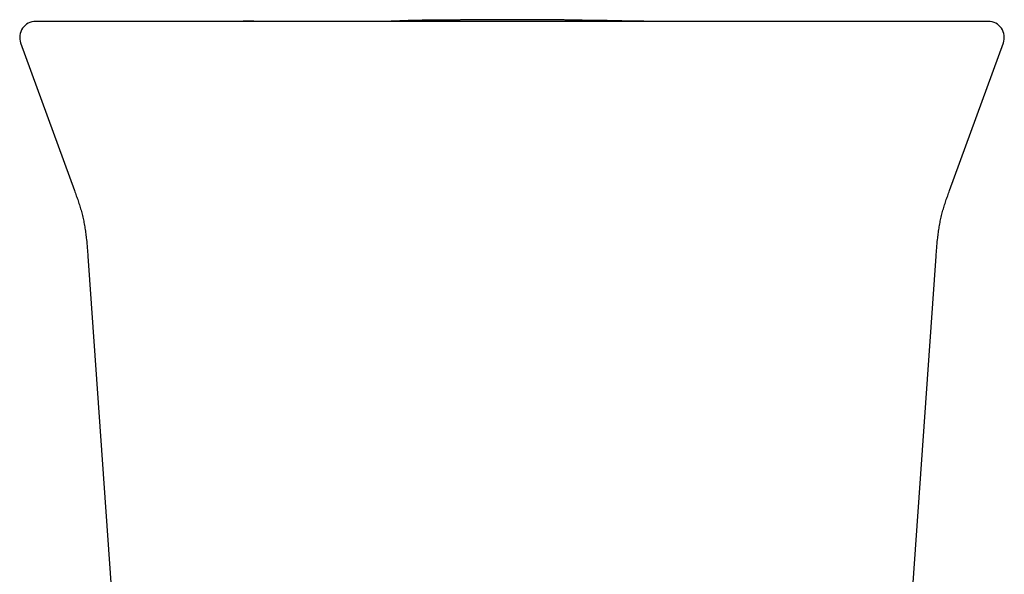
# Model space of a CAD drawing. Header units: millimetres. Extents: x 8 to 658, y 12 to 734.
# Tile 13 of 38: x 379 to 428, y 356 to 383. Entities that reach past the tile are written whole.
import ezdxf

# ---------------------------------------------------------------- set-up
doc = ezdxf.new("R2010")
doc.units = ezdxf.units.MM

msp = doc.modelspace()

# ---------------------------------------------------------------- linework, layer by layer
at = {"color": 7, "linetype": 'Continuous', "lineweight": 30}
for p, q in [((378.694, 382.297), (381.397, 374.871)), ((425.337, 374.871), (428.04, 382.297)), ((382.068, 371.571), (384.189, 341.25)), ((422.545, 341.251), (424.665, 371.571))]:
    msp.add_line(p, q, dxfattribs=at)
at = {"color": 7, "linetype": 'Continuous', "lineweight": 30, "flags": 128}
msp.add_lwpolyline([(425.843, 383.371), (425.822, 383.371), (425.805, 383.371), (425.803, 383.371), (425.801, 383.371), (425.801, 383.371), (425.8, 383.371), (425.8, 383.371), (425.8, 383.371), (425.8, 383.371), (425.8, 383.371), (425.8, 383.371), (425.8, 383.371), (425.8, 383.371), (425.8, 383.371), (425.8, 383.371), (425.8, 383.371), (425.8, 383.371), (425.8, 383.371)], dxfattribs=at)
at = {"color": 7, "linetype": 'Continuous', "lineweight": 30}
for centre, start, end in [((379.445, 382.571), 90, 200.0042), ((427.289, 382.571), 339.9951, 90)]:
    msp.add_arc(centre, 0.8, start, end, dxfattribs=at)
for points, knots in [([(380.441, 383.371), (380.39, 383.371), (380.289, 383.371), (380.152, 383.371), (380.026, 383.371), (379.913, 383.371), (379.811, 383.371), (379.723, 383.371), (379.646, 383.371), (379.581, 383.371), (379.527, 383.371), (379.486, 383.371), (379.459, 383.371), (379.446, 383.371), (379.447, 383.371), (379.447, 383.371)], [0, 0, 0, 0, 0.0785, 0.156948, 0.235353, 0.313727, 0.392078, 0.470415, 0.54875, 0.627091, 0.70918, 0.791298, 0.873457, 0.955667, 1, 1, 1, 1]), ([(389.37, 383.371), (389.244, 383.371), (388.992, 383.371), (388.618, 383.371), (388.247, 383.371), (387.879, 383.371), (387.542, 383.371), (387.234, 383.371), (386.954, 383.371), (386.679, 383.371), (386.406, 383.371), (386.132, 383.371), (385.855, 383.371), (385.578, 383.371), (385.306, 383.371), (385.039, 383.371), (384.778, 383.371), (384.505, 383.371), (384.224, 383.371), (383.937, 383.371), (383.659, 383.371), (383.404, 383.371), (383.171, 383.371), (382.958, 383.371), (382.753, 383.371), (382.554, 383.371), (382.364, 383.371), (382.185, 383.371), (382.018, 383.371), (381.861, 383.371), (381.712, 383.371), (381.569, 383.371), (381.422, 383.371), (381.272, 383.371), (381.124, 383.371), (380.988, 383.371), (380.864, 383.371), (380.753, 383.371), (380.655, 383.371), (380.571, 383.371), (380.498, 383.371), (380.46, 383.371), (380.441, 383.371)], [0, 0, 0, 0, 0.02816, 0.056259, 0.084331, 0.112411, 0.140498, 0.162504, 0.184466, 0.206401, 0.228327, 0.25026, 0.273627, 0.29692, 0.320162, 0.343373, 0.366575, 0.389952, 0.41753, 0.445033, 0.472497, 0.49996, 0.523239, 0.546528, 0.569847, 0.593221, 0.616673, 0.639975, 0.66184, 0.683727, 0.705655, 0.727642, 0.749704, 0.777596, 0.805499, 0.833448, 0.861478, 0.88958, 0.917152, 0.944724, 0.972329, 1, 1, 1, 1]), ([(383.212, 383.371), (383.171, 383.371), (382.94, 383.371), (382.516, 383.371), (382.062, 383.371), (381.798, 383.371), (381.727, 383.371)], [0, 0, 0, 0, 0.084564, 0.467121, 0.857902, 1, 1, 1, 1]), ([(417.364, 383.371), (417, 383.371), (416.273, 383.371), (415.179, 383.371), (414.085, 383.371), (412.99, 383.371), (411.895, 383.371), (410.798, 383.371), (409.7, 383.371), (408.584, 383.371), (407.45, 383.371), (406.298, 383.371), (405.144, 383.371), (403.989, 383.371), (402.835, 383.371), (401.68, 383.371), (400.526, 383.371), (399.374, 383.371), (398.222, 383.371), (397.071, 383.371), (395.921, 383.371), (394.794, 383.371), (393.69, 383.371), (392.609, 383.371), (391.528, 383.371), (390.448, 383.371), (389.729, 383.371), (389.37, 383.371)], [0, 0, 0, 0, 0.03925, 0.078474, 0.117677, 0.156863, 0.196039, 0.235208, 0.274375, 0.313545, 0.35459, 0.395649, 0.436728, 0.477833, 0.518961, 0.560066, 0.601144, 0.642203, 0.683248, 0.724283, 0.765316, 0.80635, 0.845047, 0.883756, 0.922481, 0.961228, 1, 1, 1, 1]), ([(392.046, 383.374), (391.97, 383.374), (391.822, 383.375), (391.605, 383.376), (391.401, 383.377), (391.21, 383.378), (391.033, 383.378), (390.869, 383.379), (390.719, 383.379), (390.58, 383.38), (390.458, 383.38), (390.35, 383.381), (390.256, 383.381), (390.173, 383.381), (390.099, 383.381), (390.038, 383.381), (389.99, 383.381), (389.952, 383.381), (389.922, 383.381), (389.901, 383.381), (389.886, 383.381), (389.876, 383.381), (389.87, 383.381), (389.867, 383.381), (389.865, 383.381), (389.865, 383.381), (389.865, 383.381), (389.865, 383.381)], [0, 0, 0, 0, 0.105972, 0.205947, 0.299925, 0.38791, 0.469901, 0.544598, 0.61352, 0.67667, 0.734053, 0.781219, 0.823631, 0.861296, 0.894227, 0.922443, 0.942375, 0.959081, 0.972608, 0.980723, 0.987176, 0.99212, 0.994127, 0.995914, 0.997584, 0.999266, 1, 1, 1, 1]), ([(399.046, 383.382), (399.046, 383.382), (399.047, 383.382), (399.045, 383.382), (399.039, 383.381), (399.031, 383.381), (399.019, 383.381), (399.004, 383.381), (398.985, 383.381), (398.962, 383.38), (398.941, 383.38), (398.92, 383.38), (398.901, 383.38), (398.881, 383.379), (398.862, 383.379), (398.843, 383.379), (398.825, 383.379), (398.808, 383.379), (398.792, 383.378), (398.778, 383.378), (398.765, 383.378), (398.754, 383.378), (398.744, 383.378), (398.735, 383.378), (398.727, 383.378), (398.721, 383.378), (398.711, 383.378), (398.698, 383.378), (398.681, 383.378), (398.661, 383.378), (398.638, 383.377), (398.614, 383.377), (398.587, 383.377), (398.557, 383.377), (398.526, 383.377), (398.492, 383.377), (398.455, 383.376), (398.416, 383.376), (398.378, 383.376), (398.341, 383.376), (398.305, 383.376), (398.267, 383.376), (398.228, 383.375), (398.188, 383.375), (398.145, 383.375), (398.099, 383.375), (398.049, 383.375), (397.998, 383.375), (397.944, 383.374), (397.889, 383.374), (397.831, 383.374), (397.77, 383.374), (397.704, 383.374), (397.634, 383.374), (397.562, 383.374), (397.487, 383.373), (397.417, 383.373), (397.353, 383.373), (397.296, 383.373), (397.237, 383.373), (397.179, 383.373), (397.12, 383.373), (397.061, 383.373), (397.001, 383.373), (396.94, 383.373), (396.877, 383.373), (396.814, 383.373), (396.751, 383.373), (396.686, 383.373), (396.617, 383.373), (396.545, 383.372), (396.474, 383.372), (396.403, 383.372), (396.333, 383.372), (396.263, 383.372), (396.196, 383.372), (396.131, 383.372), (396.068, 383.372), (396.006, 383.372), (395.94, 383.372), (395.863, 383.372), (395.775, 383.372), (395.675, 383.372), (395.566, 383.372), (395.445, 383.372), (395.312, 383.372), (395.169, 383.372), (395.013, 383.372), (394.847, 383.372), (394.669, 383.372), (394.48, 383.372), (394.28, 383.371), (394.068, 383.371), (393.844, 383.371), (393.61, 383.371), (393.387, 383.371), (393.178, 383.371), (392.985, 383.371), (392.785, 383.371), (392.58, 383.371), (392.368, 383.371), (392.135, 383.371), (391.877, 383.371), (391.594, 383.371), (391.297, 383.371), (391.014, 383.371), (390.829, 383.371), (390.748, 383.371)], [0, 0, 0, 0, 0.001655, 0.00772, 0.013343, 0.018526, 0.023273, 0.027589, 0.031479, 0.035509, 0.039785, 0.044325, 0.049131, 0.054204, 0.060429, 0.067017, 0.073967, 0.08128, 0.088958, 0.097001, 0.105409, 0.113438, 0.121774, 0.130419, 0.139371, 0.148589, 0.157733, 0.173701, 0.189207, 0.204251, 0.218835, 0.232959, 0.246624, 0.259831, 0.27258, 0.284874, 0.296713, 0.308098, 0.319031, 0.327306, 0.335304, 0.343044, 0.350936, 0.359157, 0.367708, 0.377411, 0.387505, 0.397991, 0.408868, 0.420137, 0.431797, 0.443849, 0.457558, 0.471741, 0.486397, 0.501527, 0.517131, 0.528567, 0.540244, 0.552144, 0.563904, 0.575385, 0.586587, 0.59751, 0.609205, 0.620562, 0.631583, 0.642268, 0.652616, 0.664337, 0.675595, 0.686392, 0.696729, 0.706605, 0.716023, 0.724984, 0.732796, 0.740227, 0.747276, 0.7541, 0.761085, 0.768268, 0.775472, 0.782896, 0.790552, 0.798454, 0.806613, 0.815039, 0.823741, 0.832729, 0.842009, 0.851588, 0.861474, 0.871671, 0.882186, 0.893022, 0.901158, 0.90947, 0.917959, 0.926628, 0.935478, 0.944546, 0.955545, 0.966887, 0.978579, 0.990627, 1, 1, 1, 1]), ([(409.255, 383.385), (409.235, 383.386), (409.191, 383.388), (409.123, 383.39), (409.048, 383.393), (408.97, 383.395), (408.888, 383.398), (408.804, 383.4), (408.714, 383.403), (408.619, 383.405), (408.517, 383.408), (408.413, 383.41), (408.307, 383.412), (408.201, 383.414), (408.107, 383.415), (408.028, 383.416), (407.962, 383.417), (407.902, 383.418), (407.856, 383.418), (407.825, 383.419), (407.808, 383.419), (407.796, 383.419), (407.783, 383.419), (407.769, 383.419), (407.751, 383.419), (407.731, 383.42), (407.709, 383.42), (407.684, 383.42), (407.658, 383.42), (407.631, 383.42), (407.565, 383.421), (407.459, 383.421), (407.347, 383.423), (407.274, 383.424), (407.245, 383.424), (407.219, 383.425), (407.197, 383.425), (407.179, 383.425), (407.165, 383.426), (407.155, 383.426), (407.147, 383.426), (407.14, 383.426), (407.132, 383.426), (407.124, 383.426), (407.115, 383.427), (407.104, 383.427), (407.092, 383.427), (407.079, 383.427), (407.066, 383.428), (407.048, 383.428), (407.021, 383.429), (406.987, 383.429), (406.946, 383.43), (406.898, 383.431), (406.843, 383.433), (406.781, 383.434), (406.712, 383.435), (406.637, 383.437), (406.554, 383.438), (406.465, 383.44), (406.368, 383.442), (406.265, 383.444), (406.155, 383.445), (406.039, 383.447), (405.889, 383.449), (405.703, 383.452), (405.479, 383.454), (405.249, 383.456), (405.013, 383.458), (404.772, 383.46), (404.526, 383.462), (404.276, 383.463), (404.02, 383.463), (403.771, 383.464), (403.53, 383.464), (403.299, 383.464), (403.065, 383.464), (402.835, 383.463), (402.613, 383.462), (402.405, 383.461), (402.211, 383.46), (402.031, 383.459), (401.86, 383.458), (401.699, 383.456), (401.541, 383.455), (401.387, 383.454), (401.238, 383.452), (401.102, 383.451), (400.977, 383.45), (400.871, 383.448), (400.782, 383.448), (400.706, 383.447), (400.64, 383.446), (400.58, 383.446), (400.521, 383.445), (400.449, 383.445), (400.367, 383.444), (400.297, 383.443), (400.252, 383.443), (400.231, 383.443), (400.209, 383.442), (400.19, 383.442), (400.17, 383.442), (400.146, 383.442), (400.115, 383.442), (400.077, 383.441), (400.029, 383.441), (399.971, 383.44), (399.907, 383.44), (399.84, 383.439), (399.734, 383.439), (399.592, 383.438), (399.446, 383.437), (399.335, 383.436), (399.256, 383.435), (399.179, 383.435), (399.105, 383.434), (399.037, 383.433), (398.975, 383.432), (398.924, 383.432), (398.884, 383.431), (398.853, 383.431), (398.826, 383.43), (398.799, 383.43), (398.769, 383.429), (398.733, 383.429), (398.689, 383.428), (398.637, 383.427), (398.579, 383.425), (398.515, 383.424), (398.448, 383.422), (398.382, 383.421), (398.301, 383.418), (398.207, 383.416), (398.115, 383.413), (398.041, 383.411), (397.983, 383.409), (397.932, 383.407), (397.886, 383.405), (397.83, 383.403), (397.767, 383.4), (397.694, 383.397), (397.619, 383.394), (397.542, 383.391), (397.465, 383.388), (397.384, 383.384), (397.302, 383.381), (397.227, 383.378), (397.163, 383.375), (397.115, 383.374), (397.088, 383.373), (397.079, 383.373)], [0, 0, 0, 0, 0.003859, 0.008707, 0.013986, 0.019669, 0.025476, 0.031348, 0.037287, 0.044119, 0.051041, 0.058057, 0.065168, 0.072363, 0.079225, 0.084028, 0.088539, 0.092764, 0.096694, 0.098307, 0.099525, 0.100351, 0.100949, 0.102579, 0.104873, 0.107646, 0.11103, 0.11503, 0.11965, 0.124683, 0.129751, 0.153996, 0.178831, 0.183775, 0.18837, 0.192378, 0.195798, 0.198677, 0.200947, 0.202609, 0.203757, 0.20501, 0.206981, 0.209332, 0.212064, 0.216324, 0.221272, 0.226912, 0.233243, 0.241634, 0.249673, 0.257391, 0.264825, 0.272015, 0.279006, 0.285846, 0.292589, 0.299288, 0.305998, 0.312774, 0.319671, 0.326739, 0.334025, 0.341544, 0.34916, 0.363004, 0.377119, 0.39153, 0.406259, 0.421325, 0.436469, 0.451975, 0.467859, 0.484134, 0.498262, 0.512689, 0.527423, 0.541993, 0.555957, 0.569328, 0.581404, 0.592978, 0.604066, 0.614685, 0.624855, 0.635894, 0.646419, 0.656474, 0.666109, 0.67538, 0.682874, 0.6902, 0.6974, 0.70447, 0.711366, 0.718088, 0.730266, 0.741836, 0.744766, 0.747656, 0.750504, 0.753309, 0.755805, 0.758261, 0.761188, 0.764915, 0.769445, 0.774778, 0.780878, 0.787136, 0.793342, 0.810134, 0.826528, 0.83398, 0.841347, 0.848628, 0.855699, 0.862043, 0.867608, 0.872398, 0.875245, 0.877732, 0.879864, 0.881718, 0.883767, 0.886218, 0.889276, 0.89295, 0.896764, 0.901075, 0.905714, 0.9102, 0.914503, 0.922439, 0.929709, 0.934514, 0.939013, 0.943224, 0.947254, 0.951401, 0.956074, 0.961023, 0.966294, 0.970904, 0.975779, 0.980935, 0.986268, 0.991002, 0.994992, 0.998236, 1, 1, 1, 1]), ([(415.06, 383.371), (415.056, 383.371), (415.042, 383.371), (415.017, 383.371), (414.985, 383.371), (414.952, 383.371), (414.918, 383.371), (414.884, 383.371), (414.85, 383.371), (414.817, 383.371), (414.783, 383.371), (414.749, 383.371), (414.713, 383.371), (414.677, 383.371), (414.641, 383.372), (414.603, 383.372), (414.565, 383.372), (414.527, 383.372), (414.487, 383.372), (414.448, 383.372), (414.409, 383.372), (414.37, 383.372), (414.33, 383.372), (414.29, 383.372), (414.249, 383.372), (414.205, 383.372), (414.161, 383.372), (414.115, 383.372), (414.07, 383.373), (414.023, 383.373), (413.976, 383.373), (413.93, 383.373), (413.884, 383.373), (413.838, 383.373), (413.791, 383.373), (413.743, 383.373), (413.695, 383.373), (413.646, 383.373), (413.596, 383.374), (413.546, 383.374), (413.496, 383.374), (413.445, 383.374), (413.394, 383.374), (413.342, 383.374), (413.289, 383.374), (413.233, 383.374), (413.174, 383.374), (413.115, 383.375), (413.055, 383.375), (412.995, 383.375), (412.934, 383.375), (412.875, 383.375), (412.816, 383.375), (412.756, 383.375), (412.696, 383.375), (412.635, 383.375), (412.573, 383.376), (412.511, 383.376), (412.449, 383.376), (412.385, 383.376), (412.321, 383.376), (412.258, 383.376), (412.195, 383.376), (412.133, 383.376), (412.069, 383.376), (412.006, 383.376), (411.874, 383.377), (411.674, 383.377), (411.408, 383.377), (411.15, 383.378), (410.955, 383.378), (410.821, 383.378), (410.743, 383.378), (410.665, 383.379), (410.592, 383.379), (410.522, 383.379), (410.455, 383.379), (410.391, 383.379), (410.329, 383.379), (410.27, 383.38), (410.212, 383.38), (410.157, 383.38), (410.105, 383.38), (410.054, 383.38), (410.005, 383.38), (409.956, 383.381), (409.909, 383.381), (409.865, 383.381), (409.822, 383.381), (409.782, 383.381), (409.744, 383.382), (409.709, 383.382), (409.681, 383.382), (409.658, 383.382), (409.641, 383.383), (409.624, 383.383), (409.608, 383.383), (409.593, 383.383), (409.578, 383.383), (409.562, 383.383), (409.544, 383.384), (409.527, 383.384), (409.51, 383.384), (409.494, 383.384), (409.479, 383.384), (409.464, 383.384), (409.449, 383.384), (409.434, 383.384), (409.418, 383.384), (409.402, 383.385), (409.384, 383.385), (409.366, 383.385), (409.35, 383.385), (409.337, 383.385), (409.326, 383.385), (409.316, 383.385), (409.305, 383.385), (409.292, 383.385), (409.283, 383.385), (409.272, 383.385), (409.261, 383.385), (409.25, 383.385), (409.239, 383.386), (409.229, 383.386), (409.218, 383.386), (409.208, 383.386), (409.199, 383.386), (409.189, 383.386), (409.179, 383.386), (409.17, 383.386), (409.161, 383.386), (409.154, 383.386), (409.146, 383.386), (409.138, 383.386), (409.13, 383.386), (409.121, 383.386), (409.11, 383.386), (409.098, 383.386), (409.084, 383.386), (409.069, 383.386), (409.054, 383.386), (409.038, 383.386), (409.023, 383.387), (409.008, 383.387), (408.993, 383.387), (408.979, 383.387), (408.966, 383.387), (408.952, 383.388), (408.933, 383.388), (408.909, 383.388), (408.862, 383.389), (408.797, 383.39), (408.713, 383.391), (408.629, 383.392), (408.546, 383.394), (408.466, 383.395), (408.39, 383.396), (408.319, 383.397), (408.252, 383.399), (408.19, 383.4), (408.129, 383.401), (408.072, 383.402), (408.018, 383.403), (407.97, 383.403), (407.928, 383.404), (407.899, 383.404), (407.878, 383.405), (407.864, 383.405), (407.851, 383.405), (407.84, 383.405), (407.83, 383.405), (407.821, 383.405), (407.813, 383.405), (407.806, 383.405), (407.799, 383.405), (407.792, 383.405), (407.787, 383.405), (407.784, 383.405), (407.781, 383.405), (407.781, 383.405), (407.781, 383.405)], [0, 0, 0, 0, 0.007346, 0.026408, 0.045162, 0.063609, 0.081747, 0.099578, 0.115653, 0.131469, 0.147027, 0.162326, 0.177367, 0.192149, 0.206674, 0.22094, 0.234948, 0.248698, 0.26219, 0.275425, 0.287667, 0.29968, 0.311464, 0.323019, 0.334345, 0.346108, 0.357613, 0.368862, 0.379853, 0.390588, 0.401067, 0.410711, 0.420129, 0.429318, 0.43828, 0.447015, 0.455523, 0.463804, 0.471858, 0.479686, 0.487289, 0.494535, 0.501565, 0.508378, 0.514974, 0.521953, 0.528673, 0.535135, 0.54134, 0.547289, 0.552982, 0.558118, 0.563028, 0.567716, 0.572181, 0.576426, 0.580445, 0.584248, 0.58784, 0.591223, 0.594401, 0.597379, 0.600009, 0.602472, 0.604786, 0.607063, 0.609329, 0.619326, 0.629127, 0.638731, 0.64814, 0.651056, 0.653954, 0.656884, 0.659989, 0.663287, 0.666657, 0.670222, 0.673987, 0.677958, 0.682139, 0.686452, 0.690974, 0.695708, 0.700655, 0.706183, 0.711959, 0.717986, 0.724265, 0.730798, 0.737585, 0.744628, 0.751928, 0.756331, 0.760823, 0.765404, 0.770074, 0.774833, 0.779511, 0.784733, 0.789639, 0.794231, 0.798507, 0.801889, 0.805044, 0.807973, 0.810676, 0.813154, 0.815407, 0.817773, 0.819829, 0.821577, 0.82302, 0.82371, 0.824304, 0.824806, 0.825221, 0.825641, 0.826284, 0.827175, 0.828448, 0.830032, 0.831928, 0.834139, 0.836664, 0.839244, 0.842087, 0.845193, 0.848562, 0.852195, 0.856091, 0.859319, 0.862466, 0.865461, 0.868304, 0.870995, 0.873534, 0.876751, 0.879688, 0.882344, 0.884721, 0.886821, 0.88836, 0.88971, 0.890874, 0.891665, 0.892347, 0.892924, 0.893539, 0.894436, 0.895621, 0.898788, 0.901865, 0.905411, 0.908831, 0.912128, 0.915642, 0.919306, 0.923132, 0.927128, 0.931303, 0.936251, 0.941447, 0.946899, 0.952613, 0.958596, 0.961634, 0.964738, 0.96791, 0.971149, 0.974456, 0.977756, 0.980873, 0.9838, 0.987316, 0.990511, 0.993386, 0.995939, 0.998172, 1, 1, 1, 1]), ([(416.773, 383.371), (416.738, 383.371), (416.658, 383.371), (416.539, 383.371), (416.422, 383.371), (416.317, 383.371), (416.226, 383.372), (416.148, 383.372), (416.086, 383.372), (416.039, 383.372), (416, 383.372), (415.959, 383.372), (415.913, 383.372), (415.863, 383.372), (415.809, 383.372), (415.75, 383.372), (415.688, 383.372), (415.623, 383.373), (415.552, 383.373), (415.472, 383.373), (415.386, 383.373), (415.296, 383.373), (415.202, 383.373), (415.108, 383.373), (415.012, 383.373), (414.916, 383.372), (414.817, 383.372), (414.722, 383.372), (414.661, 383.372), (414.633, 383.372)], [0, 0, 0, 0, 0.045565, 0.100765, 0.15045, 0.194621, 0.233281, 0.266434, 0.294086, 0.311962, 0.326845, 0.343844, 0.364548, 0.38534, 0.40888, 0.434185, 0.460288, 0.487532, 0.516223, 0.552926, 0.592466, 0.635145, 0.681201, 0.730825, 0.780496, 0.833508, 0.889944, 0.949871, 1, 1, 1, 1]), ([(426.293, 383.371), (426.273, 383.371), (426.235, 383.371), (426.16, 383.371), (426.074, 383.371), (425.974, 383.371), (425.87, 383.371), (425.764, 383.371), (425.66, 383.371), (425.547, 383.371), (425.428, 383.371), (425.297, 383.371), (425.157, 383.371), (425.005, 383.371), (424.845, 383.371), (424.677, 383.371), (424.501, 383.371), (424.306, 383.371), (424.089, 383.371), (423.851, 383.371), (423.602, 383.371), (423.357, 383.371), (423.116, 383.371), (422.882, 383.371), (422.642, 383.371), (422.394, 383.371), (422.141, 383.371), (421.887, 383.371), (421.634, 383.371), (421.382, 383.371), (421.125, 383.371), (420.863, 383.371), (420.573, 383.371), (420.254, 383.371), (419.906, 383.371), (419.552, 383.371), (419.193, 383.371), (418.831, 383.371), (418.467, 383.371), (418.103, 383.371), (417.735, 383.371), (417.488, 383.371), (417.364, 383.371)], [0, 0, 0, 0, 0.028159, 0.056259, 0.084334, 0.112419, 0.140511, 0.162521, 0.184487, 0.206428, 0.228359, 0.250298, 0.273671, 0.296971, 0.320218, 0.343434, 0.36664, 0.390022, 0.417605, 0.445111, 0.472576, 0.50004, 0.523319, 0.546606, 0.569924, 0.593295, 0.616741, 0.640039, 0.661899, 0.683782, 0.705705, 0.727685, 0.749742, 0.777627, 0.805524, 0.833466, 0.86149, 0.889587, 0.917155, 0.944724, 0.972329, 1, 1, 1, 1]), ([(418.818, 383.371), (418.796, 383.371), (418.709, 383.371), (418.598, 383.371), (418.509, 383.371), (418.487, 383.371)], [0, 0, 0, 0, 0.20425, 0.804119, 1, 1, 1, 1]), ([(427.287, 383.371), (427.287, 383.371), (427.288, 383.371), (427.276, 383.371), (427.25, 383.371), (427.21, 383.371), (427.157, 383.371), (427.09, 383.371), (427.01, 383.371), (426.919, 383.371), (426.816, 383.371), (426.704, 383.371), (426.579, 383.371), (426.443, 383.371), (426.343, 383.371), (426.293, 383.371)], [0, 0, 0, 0, 0.037922, 0.120131, 0.202289, 0.284407, 0.366495, 0.448566, 0.530631, 0.6127, 0.690094, 0.767512, 0.844963, 0.922455, 1, 1, 1, 1]), ([(381.397, 374.871), (381.428, 374.786), (381.49, 374.614), (381.58, 374.353), (381.666, 374.089), (381.745, 373.819), (381.816, 373.544), (381.876, 373.265), (381.926, 372.982), (381.967, 372.698), (382.006, 372.364), (382.039, 371.988), (382.059, 371.708), (382.068, 371.571)], [0, 0, 0, 0, 0.0805797, 0.1620488, 0.2443324, 0.3273881, 0.4112179, 0.4957109, 0.5806083, 0.6656614, 0.7507596, 0.8784537, 1, 1, 1, 1]), ([(424.666, 371.571), (424.675, 371.708), (424.695, 371.988), (424.728, 372.364), (424.767, 372.698), (424.808, 372.982), (424.858, 373.265), (424.918, 373.544), (424.988, 373.819), (425.068, 374.089), (425.154, 374.353), (425.244, 374.614), (425.306, 374.786), (425.337, 374.871)], [0, 0, 0, 0, 0.1215465, 0.2492407, 0.3343388, 0.4193919, 0.5042892, 0.5887822, 0.672612, 0.7556677, 0.8379513, 0.9194204, 1, 1, 1, 1])]:
    msp.add_open_spline(points, degree=3, knots=knots, dxfattribs=at)

doc.saveas('drawing.dxf')
